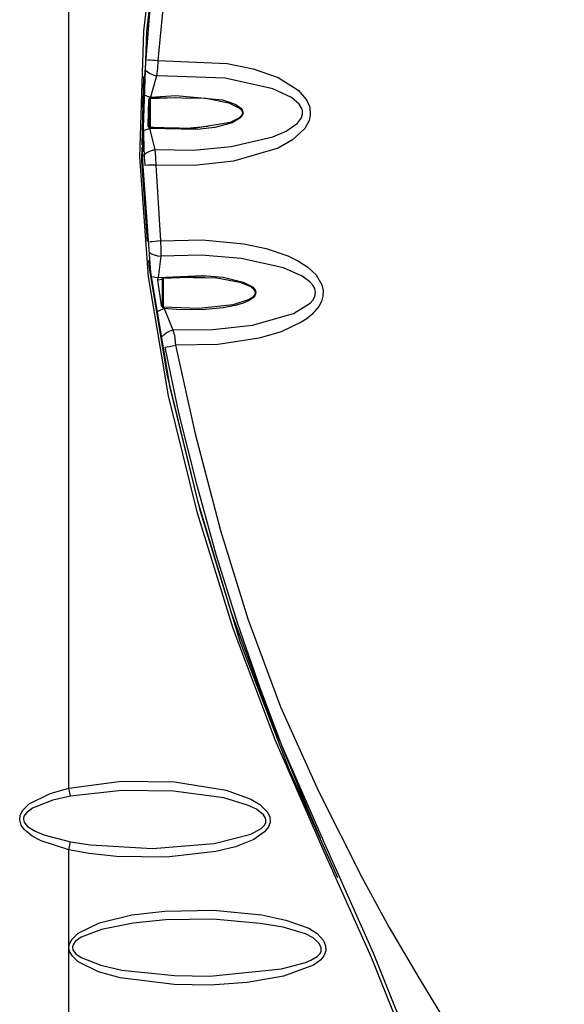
# Model space of a CAD drawing. Extents: x 969 to 1513, y 193 to 842.
# Tile 10 of 14: x 1013 to 1055, y 626 to 703. Entities that reach past the tile are written whole.
import ezdxf

# ---------------------------------------------------------------- set-up
doc = ezdxf.new("R2010")
doc.units = 0
doc.header["$MEASUREMENT"] = 0
doc.layers.get('0').update_dxf_attribs({"linetype": 'CONTINUOUS'})

msp = doc.modelspace()

# ---------------------------------------------------------------- linework, layer by layer
at = {"color": 7, "linetype": 'CONTINUOUS'}
for p, q in [((1016.785, 642.859), (1016.785, 752.141)), ((1022.608, 698.283), (1022.478, 692.963)), ((1023.611, 698.34), (1023.143, 696.695)), ((1022.99, 696.469), (1022.947, 694.47)), ((1023.073, 696.479), (1022.989, 696.469)), ((1023.073, 696.479), (1023.073, 696.6)), ((1023.073, 694.454), (1023.073, 696.479)), ((1025.083, 696.647), (1023.121, 696.557)), ((1023.121, 696.557), (1023.121, 694.376)), ((1023.121, 696.557), (1023.121, 696.557)), ((1022.947, 694.47), (1023.073, 694.454)), ((1023.075, 694.246), (1023.478, 692.602)), ((1023.121, 694.376), (1023.121, 694.376)), ((1023.561, 691.394), (1023.912, 685.49)), ((1023.937, 684.292), (1023.735, 682.64)), ((1024.073, 682.479), (1023.676, 682.425)), ((1024.073, 682.479), (1024.074, 682.599)), ((1024.073, 680.455), (1024.073, 682.479)), ((1024.085, 680.344), (1024.085, 682.589)), ((1024.121, 682.557), (1024.121, 680.376)), ((1023.677, 682.425), (1023.965, 680.469)), ((1023.965, 680.469), (1024.073, 680.455)), ((1023.965, 680.469), (1024.073, 680.341)), ((1024.073, 680.341), (1024.074, 680.333)), ((1024.074, 680.333), (1024.082, 680.332)), ((1024.082, 680.332), (1024.202, 680.23)), ((1024.202, 680.23), (1024.876, 678.578)), ((1016.923, 642.245), (1016.785, 642.859)), ((1016.785, 638.074), (1016.923, 638.687)), ((1016.785, 612.689), (1016.785, 638.074))]:
    msp.add_line(p, q, dxfattribs=at)
at = {"color": 7, "linetype": 'CONTINUOUS', "flags": 128}
for points in [[(1034.6, 752.169), (1034.226, 748.328), (1033.09, 744.692), (1031.933, 741.097), (1030.864, 737.497), (1029.848, 733.85), (1028.873, 730.134), (1027.984, 726.509), (1027.135, 722.766), (1025.627, 715.074), (1024.46, 707.329), (1023.726, 699.548)], [(1047.445, 602.586), (1046.874, 608.857), (1045.636, 615.05), (1043.788, 621.074), (1040.343, 629.675), (1036.565, 638.149), (1032.845, 646.642), (1029.575, 655.303), (1026.813, 664.288), (1024.552, 673.438), (1022.988, 682.706), (1022.321, 692.047), (1022.633, 701.825), (1023.753, 711.566), (1025.481, 721.212), (1029.038, 735.914), (1030.641, 740.757), (1032.275, 745.591), (1033.24, 750.545)], [(1033.508, 750.528), (1032.873, 746.782), (1031.759, 743.124), (1030.463, 739.498), (1029.284, 735.848), (1025.713, 721.166), (1023.967, 711.537), (1022.824, 701.812), (1022.501, 692.05), (1023.143, 683.029), (1024.644, 674.079), (1026.804, 665.238), (1029.423, 656.547), (1032.753, 647.584), (1036.574, 638.803), (1040.476, 630.05), (1044.043, 621.169), (1045.907, 615.118), (1047.153, 608.896), (1047.727, 602.596)], [(1022.665, 691.982), (1022.539, 696.304), (1023.368, 706.99), (1025.031, 717.67), (1027.009, 726.972), (1029.386, 736.187), (1030.421, 739.78), (1031.524, 743.356), (1032.706, 746.913), (1033.516, 750.551)], [(1023.726, 699.548), (1029.123, 699.307), (1031.139, 698.893), (1033.074, 698.21), (1034.637, 697.238), (1035.295, 696.469), (1035.533, 695.905), (1035.58, 695.292), (1035.49, 694.881), (1035.148, 694.242), (1034.199, 693.353), (1033.072, 692.722), (1029.612, 691.707), (1026.542, 691.372), (1023.561, 691.394)], [(1023.726, 699.548), (1023.689, 698.923), (1023.611, 698.34)], [(1022.759, 698.783), (1022.903, 698.656), (1023.108, 698.531), (1023.354, 698.421), (1023.611, 698.34)], [(1023.478, 692.602), (1026.495, 692.567), (1029.417, 692.836), (1032.67, 693.602), (1033.716, 694.047), (1034.589, 694.653), (1034.9, 695.08), (1034.982, 695.352), (1034.968, 695.656), (1034.94, 695.755), (1034.724, 696.131), (1034.121, 696.651), (1032.672, 697.331), (1028.953, 698.162), (1023.719, 698.346), (1023.61, 698.339)], [(1022.575, 696.914), (1022.628, 696.882), (1022.881, 696.774), (1023.143, 696.695)], [(1023.143, 696.695), (1023.05, 696.586), (1022.99, 696.469)], [(1023.073, 696.6), (1023.788, 696.671), (1027.449, 696.604), (1029.242, 696.242), (1030.071, 695.842), (1030.19, 695.726), (1030.275, 695.581), (1030.295, 695.47), (1030.277, 695.358), (1030.207, 695.229), (1030.024, 695.055), (1029.345, 694.726), (1026.524, 694.245), (1023.073, 694.333)], [(1023.143, 696.695), (1025.12, 696.815), (1028.747, 696.466), (1029.376, 696.282), (1029.788, 696.105), (1030.173, 695.828), (1030.27, 695.695), (1030.27, 695.695)], [(1030.27, 695.695), (1030.27, 695.695), (1030.278, 695.681), (1030.319, 695.571), (1030.332, 695.463), (1030.318, 695.355), (1030.256, 695.214), (1030.256, 695.214)], [(1030.256, 695.214), (1030.256, 695.214), (1030.109, 695.043), (1029.488, 694.694), (1028.159, 694.334), (1026.783, 694.174), (1023.076, 694.246)], [(1022.504, 694.047), (1022.562, 694.079), (1022.814, 694.177), (1023.075, 694.246)], [(1022.947, 694.47), (1022.994, 694.354), (1023.075, 694.246)], [(1023.073, 694.333), (1023.073, 694.411), (1023.073, 694.454)], [(1023.121, 694.376), (1023.69, 694.318), (1025.982, 694.265), (1027.638, 694.435)], [(1022.473, 692.769), (1022.448, 691.741), (1022.883, 685.464)], [(1022.623, 692.191), (1022.77, 692.312), (1022.977, 692.429), (1023.222, 692.529), (1023.478, 692.602)], [(1023.478, 692.602), (1023.541, 692.014), (1023.561, 691.394)], [(1022.737, 691.375), (1022.704, 691.79), (1022.623, 692.191)], [(1023.912, 685.49), (1027.185, 685.577), (1030.395, 685.265), (1032.134, 684.894), (1033.821, 684.324), (1034.672, 683.911), (1035.379, 683.453), (1036.031, 682.844), (1036.482, 682.079), (1036.58, 681.64), (1036.565, 681.198), (1036.449, 680.781), (1036.234, 680.373), (1035.696, 679.752), (1035.34, 679.46), (1034.926, 679.18), (1033.318, 678.417), (1031.613, 677.915), (1028.383, 677.428), (1025.099, 677.369)], [(1023.912, 685.49), (1023.959, 684.818), (1023.937, 684.292)], [(1023.076, 684.598), (1023.23, 684.497), (1023.439, 684.407), (1023.683, 684.336), (1023.937, 684.292)], [(1024.876, 678.578), (1027.996, 678.59), (1031.073, 678.941), (1034.279, 679.836), (1035.571, 680.631), (1035.795, 680.891), (1035.942, 681.177), (1035.991, 681.479), (1035.933, 681.776), (1035.78, 682.056), (1035.554, 682.311), (1034.961, 682.748), (1033.496, 683.388), (1030.201, 684.127), (1027.083, 684.379), (1023.937, 684.292)], [(1022.988, 683.958), (1023.026, 683.406), (1024.413, 675.117), (1026.961, 664.629), (1030.102, 654.329), (1033.935, 644.289), (1037.696, 635.915)], [(1023.306, 682.725), (1023.477, 682.68), (1023.735, 682.64)], [(1023.735, 682.64), (1023.687, 682.534), (1023.677, 682.48), (1023.677, 682.425)], [(1023.735, 682.64), (1027.204, 682.794), (1028.805, 682.656), (1030.36, 682.286), (1031.075, 681.917), (1031.249, 681.728), (1031.313, 681.594), (1031.332, 681.488), (1031.324, 681.379), (1031.315, 681.34), (1031.253, 681.206), (1031.132, 681.062), (1030.759, 680.813), (1030.347, 680.64), (1029.724, 680.46), (1028.795, 680.286), (1027.431, 680.15), (1025.468, 680.134), (1024.203, 680.23)], [(1024.074, 682.599), (1024.644, 682.659), (1028.306, 682.62), (1030.103, 682.284), (1030.949, 681.929), (1031.149, 681.771), (1031.251, 681.636), (1031.291, 681.521), (1031.288, 681.398), (1031.25, 681.295), (1031.134, 681.147), (1030.823, 680.93), (1029.544, 680.508), (1026.923, 680.216), (1024.082, 680.332)], [(1027.392, 682.63), (1026.71, 682.676), (1024.121, 682.557)], [(1023.608, 679.926), (1023.683, 679.982), (1023.938, 680.121), (1024.202, 680.23)], [(1024.073, 680.341), (1024.073, 680.41), (1024.073, 680.455)], [(1024.034, 678.028), (1024.169, 678.175), (1024.371, 678.327), (1024.617, 678.467), (1024.876, 678.578)], [(1024.876, 678.578), (1024.999, 678.12), (1025.099, 677.37)], [(1024.283, 677.211), (1024.43, 677.24), (1024.627, 677.279), (1024.858, 677.323), (1025.099, 677.37)], [(1036.382, 638.95), (1035.415, 641.181), (1033.52, 645.774), (1031.642, 650.742), (1029.944, 655.67), (1028.289, 660.975), (1026.795, 666.333), (1025.36, 672.113), (1024.283, 677.211)], [(1025.099, 677.369), (1026.608, 670.475), (1028.6, 662.939), (1030.715, 656.053), (1033.258, 649.197), (1036.228, 642.625), (1039.619, 635.89), (1041.725, 632.015), (1044.043, 628.088), (1046.536, 623.935), (1048.739, 620.062), (1050.817, 615.91), (1052.354, 612.143), (1053.573, 608.205), (1054.472, 604.125), (1055.201, 598.354), (1055.353, 592.76)], [(1016.785, 642.859), (1016.785, 642.859), (1020.875, 643.405), (1025.006, 643.357), (1029.04, 642.726), (1030.945, 642.024), (1031.655, 641.597), (1032.262, 641.002), (1032.432, 640.623), (1032.459, 640.289), (1032.447, 640.198), (1032.316, 639.847), (1032.016, 639.466), (1031.188, 638.875), (1029.753, 638.297), (1028.24, 637.935), (1024.39, 637.495), (1020.508, 637.558), (1018.377, 637.784), (1016.785, 638.074)], [(1016.785, 638.074), (1014.632, 638.758), (1013.922, 639.138), (1013.302, 639.656), (1013.071, 640), (1012.961, 640.403), (1013.006, 640.769), (1013.203, 641.151), (1013.703, 641.643), (1015.343, 642.456), (1016.785, 642.859), (1016.785, 642.859)], [(1016.923, 638.687), (1018.474, 638.449), (1023.297, 638.167), (1028.109, 638.561), (1030.958, 639.289), (1031.754, 639.725), (1032.028, 639.994), (1032.117, 640.17), (1032.133, 640.237), (1032.131, 640.422), (1032.101, 640.532), (1031.938, 640.802), (1031.382, 641.239), (1030.699, 641.559), (1028.857, 642.113), (1024.941, 642.647), (1020.917, 642.694), (1016.923, 642.245)], [(1016.923, 642.245), (1015.531, 641.925), (1013.958, 641.309), (1013.481, 640.952), (1013.294, 640.68), (1013.251, 640.498), (1013.252, 640.421), (1013.305, 640.229), (1013.356, 640.136), (1013.576, 639.891), (1014.167, 639.512), (1014.847, 639.225), (1016.923, 638.687)], [(1027.795, 627.539), (1024.972, 627.577), (1020.784, 628.101), (1019.089, 628.568), (1017.505, 629.357), (1017.063, 629.776), (1016.862, 630.123), (1016.797, 630.438), (1016.844, 630.758), (1017.033, 631.116), (1017.516, 631.585), (1019.164, 632.39), (1021.679, 633.009), (1024.261, 633.299), (1028.046, 633.369), (1031.81, 632.995), (1033.673, 632.602), (1035.455, 631.956), (1036.108, 631.562), (1036.61, 631.009), (1036.776, 630.584), (1036.783, 630.191), (1036.638, 629.807), (1036.394, 629.503), (1035.828, 629.091), (1033.483, 628.219), (1030.66, 627.725), (1027.795, 627.539)], [(1027.77, 628.241), (1033.334, 628.793), (1035.212, 629.304), (1035.611, 629.463), (1036.123, 629.756), (1036.325, 629.966), (1036.415, 630.154), (1036.432, 630.23), (1036.426, 630.436), (1036.409, 630.502), (1036.248, 630.803), (1035.794, 631.209), (1035.211, 631.514), (1033.481, 632.038), (1031.689, 632.341), (1028.004, 632.658), (1024.304, 632.605), (1021.8, 632.368), (1019.341, 631.873), (1017.753, 631.266), (1017.29, 630.927), (1017.11, 630.673), (1017.066, 630.506), (1017.065, 630.447), (1017.105, 630.271), (1017.127, 630.223), (1017.319, 629.977), (1017.742, 629.673), (1019.268, 629.079), (1020.914, 628.708), (1025.004, 628.275), (1027.77, 628.241)]]:
    msp.add_lwpolyline(points, dxfattribs=at)
at = {"color": 7, "linetype": 'CONTINUOUS'}
for centre, radius, start, end in [((1037.251, 922.664), 223.525, 266.31991, 266.53122), ((1036.97, 117.348), 574.203, 91.338139, 91.420324), ((1037.561, 544.46), 141.689, 95.52791, 95.86174)]:
    msp.add_arc(centre, radius, start, end, dxfattribs=at)

doc.saveas('drawing.dxf')
